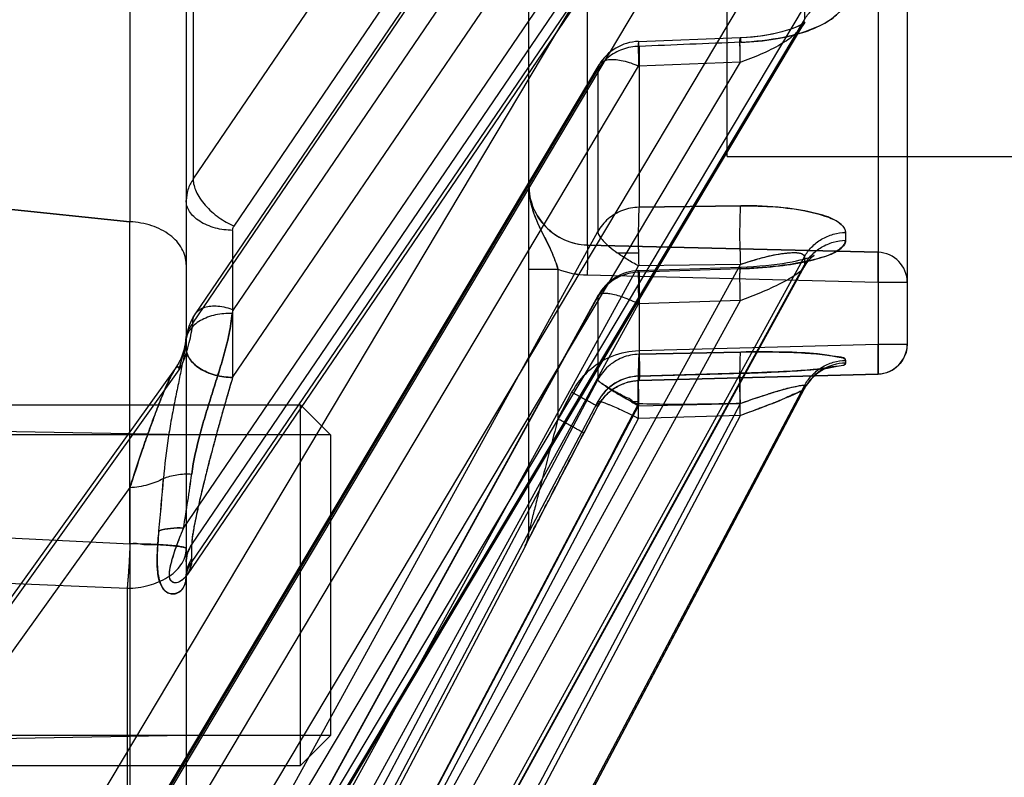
# Model space of a CAD drawing. Header units: millimetres. Extents: x 178516 to 426772, y -178579 to -115871.
# Tile 149 of 256: x 315909 to 315926, y -131806 to -131793. Entities that reach past the tile are written whole.
import ezdxf

# ---------------------------------------------------------------- set-up
doc = ezdxf.new("R2010")
doc.units = ezdxf.units.MM
doc.header["$MEASUREMENT"] = 0
doc.layers.get('0').update_dxf_attribs({"color": 252, "lineweight": 5})
doc.layers.add('EC-MTR_250-0_7OBJ', color=7, linetype='Continuous')
doc.layers.add('HEX_HEAD_SCR_M6X16OBJ', color=7, linetype='Continuous')
doc.layers.add('IS_centrale', color=7, linetype='Continuous', lineweight=13)

# ---------------------------------------------------------------- blocks, each defined once
blk = doc.blocks.new('VVS030s_FLX1_250_0.38kW_2.00x2v2_t')
at = {"layer": 'EC-MTR_250-0_7OBJ', "color": 7, "linetype": 'Continuous'}
for p, q in [((212.331, 322.444), (221.858, 340.546)), ((220.744, 339.801), (210.444, 320.315)), ((220.744, 339.587), (210.444, 320.102)), ((221.502, 339.667), (211.123, 320.035)), ((221.424, 339.522), (211.124, 320.037)), ((221.424, 339.154), (211.124, 319.669)), ((217.773, 338.89), (207.686, 319.817)), ((207.687, 319.821), (217.773, 338.893)), ((217.773, 338.845), (207.686, 319.772)), ((218.453, 338.612), (208.751, 320.267)), ((218.453, 338.41), (208.751, 320.065)), ((220.744, 337.144), (210.444, 318.407)), ((221.417, 337.004), (211.117, 318.268)), ((221.424, 337.031), (211.124, 318.293)), ((220.744, 336.512), (210.444, 317.775)), ((217.773, 336.1), (207.686, 317.76)), ((207.696, 317.795), (217.78, 336.129)), ((217.773, 335.966), (207.686, 317.626)), ((218.453, 335.989), (208.751, 318.35)), ((221.424, 335.94), (211.124, 317.204)), ((218.453, 335.391), (208.751, 317.751)), ((220.744, 331.718), (210.444, 314.45)), ((221.403, 331.698), (211.103, 314.431)), ((221.424, 331.775), (211.124, 314.506)), ((218.956, 323.139), (218.956, 331.281)), ((220.744, 330.692), (210.444, 313.424)), ((217.773, 330.581), (207.686, 313.679)), ((207.717, 313.778), (217.794, 330.662)), ((218.453, 330.642), (208.751, 314.386)), ((217.973, 322.938), (217.973, 330.529)), ((217.773, 330.363), (207.686, 313.461)), ((221.424, 330.004), (211.124, 312.738)), ((218.453, 329.671), (208.751, 313.414)), ((218.911, 321.466), (218.91, 329.008)), ((217.973, 325.588), (225.973, 325.728)), ((221.858, 324.763), (218.089, 319.507)), ((221.786, 324.549), (218.161, 319.497)), ((218.911, 321.465), (221.036, 324.426)), ((221.084, 323.047), (218.956, 323.139)), ((207.756, 307.929), (217.959, 322.914)), ((217.959, 322.913), (217.967, 322.928)), ((217.972, 322.938), (217.974, 322.943)), ((217.973, 322.701), (217.973, 322.938)), ((217.974, 322.945), (217.974, 322.942)), ((217.884, 322.709), (207.686, 307.732)), ((217.973, 312.672), (217.973, 322.701)), ((217.881, 322.65), (217.881, 322.413)), ((217.881, 322.413), (207.686, 307.439)), ((212.238, 322.248), (212.289, 322.348)), ((212.289, 322.349), (212.306, 322.383)), ((212.302, 322.375), (212.312, 322.395)), ((212.317, 322.405), (212.317, 322.406)), ((212.331, 322.444), (212.331, 322.435)), ((221.037, 322.297), (218.91, 322.401)), ((212.132, 322.042), (212.245, 322.263)), ((212.273, 322.211), (212.273, 317.833)), ((218.018, 322.139), (208.751, 308.528)), ((211.987, 321.761), (212.141, 322.061)), ((211.923, 321.639), (211.986, 321.761)), ((211.855, 321.508), (211.923, 321.639)), ((211.721, 321.25), (211.797, 321.397)), ((211.797, 321.397), (211.855, 321.508)), ((211.841, 321.481), (211.855, 321.508)), ((211.639, 321.094), (211.721, 321.25)), ((211.533, 320.892), (211.639, 321.094)), ((211.398, 320.635), (211.533, 320.892)), ((211.515, 320.857), (211.533, 320.892)), ((211.124, 320.112), (211.398, 320.635)), ((211.124, 320.112), (211.357, 320.557)), ((211.124, 320.112), (211.357, 320.556)), ((217.973, 320.588), (225.973, 320.449)), ((208.751, 320.267), (210.444, 320.315)), ((211.787, 320.324), (211.553, 319.879)), ((211.787, 317.833), (211.787, 320.324)), ((210.444, 320.102), (208.751, 320.065)), ((210.445, 320.038), (210.562, 320.038)), ((211.075, 320.032), (211.124, 320.112)), ((211.124, 320.037), (211.124, 320.112)), ((210.876, 319.832), (210.951, 319.891)), ((210.95, 319.89), (211.018, 319.959)), ((211.017, 319.957), (211.076, 320.033)), ((211.553, 319.879), (211.553, 319.88)), ((207.614, 319.708), (207.653, 319.763)), ((210.528, 319.692), (210.622, 319.711)), ((210.62, 319.711), (210.711, 319.741)), ((210.796, 319.781), (210.877, 319.832)), ((206.46, 319.575), (210.436, 319.684)), ((210.437, 319.683), (206.46, 319.575)), ((206.46, 267.237), (206.46, 319.575)), ((208.347, 319.547), (208.2, 319.54)), ((208.502, 319.553), (208.347, 319.547)), ((208.663, 319.558), (208.502, 319.553)), ((210.438, 319.609), (208.663, 319.558)), ((208.744, 319.562), (210.437, 319.61)), ((217.201, 319.632), (208.751, 307.221)), ((210.436, 319.684), (210.53, 319.692)), ((210.437, 319.61), (210.437, 319.683)), ((211.124, 318.293), (211.124, 319.669)), ((217.201, 317.185), (217.201, 319.632)), ((207.278, 319.464), (207.296, 319.47)), ((207.296, 319.47), (207.322, 319.48)), ((207.346, 319.474), (207.318, 319.469)), ((207.322, 319.48), (207.355, 319.495)), ((207.377, 319.478), (207.345, 319.473)), ((207.355, 319.495), (207.394, 319.516)), ((207.413, 319.482), (207.377, 319.478)), ((207.452, 319.487), (207.413, 319.482)), ((207.539, 319.496), (207.493, 319.491)), ((207.587, 319.5), (207.539, 319.496)), ((207.691, 319.509), (207.637, 319.505)), ((207.927, 319.525), (207.805, 319.517)), ((207.992, 319.529), (207.865, 319.521)), ((208.059, 319.533), (207.928, 319.525)), ((208.128, 319.537), (207.993, 319.529)), ((208.2, 319.54), (208.06, 319.533)), ((218.112, 319.422), (218.07, 319.341)), ((218.16, 319.496), (218.112, 319.421)), ((208.744, 319.209), (210.437, 319.245)), ((210.437, 319.245), (208.744, 319.209)), ((210.437, 317.88), (210.437, 319.245)), ((206.46, 319.076), (205.973, 319.076)), ((205.973, 267.258), (205.973, 319.076)), ((210.437, 319.184), (206.46, 319.076)), ((217.866, 318.729), (211.124, 308.82)), ((217.82, 318.574), (211.077, 308.666)), ((208.751, 318.35), (210.444, 318.407)), ((217.186, 318.505), (210.444, 308.598)), ((206.46, 318.049), (205.973, 318.049)), ((211.3, 317.927), (206.46, 318.049)), ((208.328, 317.768), (208.231, 317.758)), ((208.533, 317.785), (208.428, 317.777)), ((208.744, 317.823), (210.437, 317.88)), ((210.443, 317.854), (208.75, 317.796)), ((208.751, 317.751), (210.444, 317.775)), ((211.787, 317.833), (212.273, 317.833)), ((212.273, 317.833), (212.273, 316.428)), ((207.545, 317.618), (207.567, 317.636)), ((211.3, 317.428), (206.46, 317.549)), ((206.46, 317.549), (211.3, 317.428)), ((210.802, 317.557), (210.448, 317.557)), ((211.3, 312.547), (211.3, 317.428)), ((217.178, 317.113), (210.444, 307.216)), ((211.124, 314.506), (211.124, 317.204)), ((218.911, 309.499), (218.91, 317.042)), ((218.91, 317.042), (221.036, 316.819)), ((221.036, 316.819), (218.91, 317.042)), ((208.744, 316.776), (210.437, 316.8)), ((210.437, 316.8), (208.744, 316.776)), ((210.437, 314.123), (210.437, 316.8)), ((217.858, 316.335), (211.124, 306.441)), ((212.273, 316.428), (212.273, 267.092)), ((217.858, 309.578), (217.858, 316.335)), ((208.973, 315.956), (150.473, 315.956)), ((208.973, 315.956), (208.973, 214.256)), ((208.751, 314.386), (210.444, 314.45)), ((210.446, 314.041), (208.754, 313.976)), ((207.681, 313.73), (207.697, 313.749)), ((207.697, 313.748), (207.717, 313.779))]:
    blk.add_line(p, q, dxfattribs=at)
for points in [[(217.967, 322.928), (217.972, 322.939), (217.974, 322.943), (217.974, 322.945)], [(212.315, 322.401), (212.312, 322.394), (212.308, 322.383), (212.303, 322.37), (212.298, 322.356), (212.293, 322.34), (212.288, 322.322), (212.284, 322.304), (212.28, 322.285), (212.278, 322.265), (212.275, 322.245), (212.274, 322.224), (212.273, 322.202)], [(212.312, 322.395), (212.316, 322.403), (212.317, 322.405), (212.317, 322.406), (212.317, 322.405), (212.315, 322.401)], [(212.275, 322.245), (212.274, 322.224), (212.273, 322.202)], [(207.394, 319.515), (207.437, 319.543), (207.483, 319.576), (207.529, 319.615), (207.573, 319.659), (207.614, 319.708), (207.653, 319.762), (207.687, 319.821)], [(207.687, 319.821), (207.687, 319.82), (207.686, 319.819), (207.686, 319.819), (207.686, 319.818), (207.686, 319.818), (207.686, 319.817)], [(210.71, 319.741), (210.796, 319.782), (210.876, 319.832)], [(205.993, 319.215), (206.017, 319.28), (206.05, 319.342), (206.092, 319.398), (206.141, 319.449), (206.196, 319.491), (206.257, 319.526), (206.321, 319.552), (206.39, 319.569), (206.46, 319.575)], [(207.318, 319.469), (207.296, 319.466), (207.279, 319.463), (207.268, 319.46), (207.264, 319.46), (207.267, 319.461), (207.278, 319.464)], [(207.494, 319.491), (207.451, 319.487), (207.412, 319.482)], [(207.637, 319.505), (207.586, 319.5), (207.538, 319.496)], [(207.804, 319.517), (207.746, 319.513), (207.69, 319.509)], [(207.864, 319.521), (207.746, 319.513), (207.691, 319.509)], [(205.973, 319.076), (205.978, 319.146), (205.993, 319.215)], [(218.071, 319.344), (218.034, 319.258), (218.007, 319.172), (217.988, 319.085)], [(218.036, 319.262), (218.009, 319.178), (217.99, 319.094)], [(217.988, 319.082), (217.984, 319.057), (217.98, 319.031), (217.977, 319.005)], [(217.977, 319.005), (217.966, 318.929), (217.949, 318.854), (217.926, 318.78), (217.896, 318.709), (217.861, 318.64), (217.82, 318.574)], [(207.753, 317.677), (207.695, 317.662), (207.644, 317.648), (207.601, 317.635), (207.567, 317.623), (207.543, 317.613), (207.529, 317.607), (207.525, 317.605), (207.531, 317.608), (207.545, 317.618), (207.567, 317.635), (207.595, 317.661), (207.627, 317.695), (207.662, 317.74)], [(207.627, 317.695), (207.662, 317.74), (207.696, 317.796)], [(208.138, 317.746), (208.05, 317.733), (207.968, 317.72), (207.89, 317.706), (207.818, 317.692), (207.753, 317.677), (207.694, 317.662)], [(208.231, 317.758), (208.138, 317.746), (208.05, 317.733)], [(208.429, 317.777), (208.327, 317.768), (208.231, 317.758)], [(208.75, 317.796), (208.64, 317.792), (208.533, 317.785)], [(208.75, 317.796), (208.64, 317.792), (208.533, 317.785)], [(208.754, 313.976), (208.638, 313.97), (208.526, 313.96), (208.418, 313.947), (208.315, 313.931), (208.217, 313.913), (208.125, 313.893)], [(208.128, 313.893), (208.04, 313.871), (207.962, 313.849), (207.891, 313.825), (207.828, 313.802), (207.775, 313.779), (207.733, 313.758), (207.701, 313.741), (207.682, 313.728), (207.674, 313.722), (207.682, 313.731)], [(208.054, 313.875), (207.984, 313.855), (207.919, 313.835), (207.86, 313.814), (207.808, 313.793), (207.762, 313.773), (207.726, 313.755), (207.699, 313.739)], [(208.65, 313.97), (208.551, 313.962), (208.458, 313.952), (208.369, 313.94), (208.285, 313.926), (208.204, 313.91)], [(207.682, 313.728), (207.674, 313.722), (207.674, 313.722), (207.681, 313.73)]]:
    blk.add_lwpolyline(points, dxfattribs=at)
for centre, radius, start, end in [((9117.307, -4368.012), 10065.303, 152.1145313, 152.2401507), ((212.773, 322.211), 0.5, 152.2415, 180), ((212.773, 322.202), 0.5, 152.2374, 179.9998), ((267.048, 317.492), 48.847, 174.4889, 175.5133), ((266.268, 317.56), 48.063, 174.4805, 175.5217), ((247.226, 317.237), 29.616, 170.4734, 172.2368), ((247.2, 317.241), 29.59, 170.4726, 172.2376), ((187.047, 319.534), 21.711, 1.2334, 1.4016), ((210.416, 320.41), 0.8, 271.472, 332.1615), ((210.416, 320.408), 0.8, 271.6123, 332.1375), ((188.735, 319.572), 21.715, 1.2314, 1.3996), ((206.171, 312.007), 9.153, 61.3305, 62.1734), ((206.979, 320.192), 0.801, 271.4532, 332.0708), ((206.473, 319.075), 0.5, 91.4755, 179.9771), ((210.416, 318.653), 0.8, 271.9363, 331.1996), ((206.473, 318.049), 0.5, 180.0096, 268.5255), ((211.261, 316.422), 1.505, 69.5474, 88.5122), ((211.269, 316.464), 1.463, 69.2737, 88.7859), ((198.889, 317.693), 8.797, 359.5633, 0.4367), ((199.011, 317.693), 8.675, 359.5572, 0.4428), ((189.68, 317.27), 19.077, 0.7921, 1.4469), ((191.173, 317.29), 19.276, 0.793, 1.4411), ((211.274, 316.429), 0.999, 359.9472, 88.5535), ((198.455, 317.284), 8.544, 359.5569, 0.4431), ((198.573, 317.284), 8.426, 359.5507, 0.4493), ((210.416, 314.84), 0.8, 272.1963, 329.1827), ((184.558, 313.57), 23.128, 359.7303, 0.2697), ((184.74, 313.57), 22.946, 359.7282, 0.2718)]:
    blk.add_arc(centre, radius, start, end, dxfattribs=at)
for points, knots in [([(217.975, 322.97), (217.979, 323.034), (218.011, 323.154), (218.168, 323.258), (218.349, 323.196), (218.435, 323.004), (218.46, 322.773), (218.454, 322.492), (218.438, 322.294), (218.427, 322.183)], [0, 0, 0, 0, 0.125084, 0.226895, 0.328787, 0.453751, 0.611337, 0.783657, 1, 1, 1, 1]), ([(218.427, 322.183), (218.435, 322.257), (218.447, 322.397), (218.457, 322.597), (218.457, 322.774), (218.442, 322.927), (218.409, 323.054), (218.36, 323.153), (218.287, 323.217), (218.201, 323.241), (218.114, 323.222), (218.04, 323.165), (217.99, 323.076), (217.977, 323.006), (217.975, 322.97)], [0, 0, 0, 0, 0.143889, 0.27271, 0.386871, 0.48651, 0.570324, 0.639411, 0.698371, 0.75228, 0.806671, 0.86493, 0.928579, 1, 1, 1, 1]), ([(217.884, 322.709), (217.892, 322.773), (217.924, 322.875), (218.004, 322.974), (218.077, 323.029), (218.148, 323.058), (218.224, 323.032), (218.252, 322.965), (218.254, 322.887), (218.243, 322.799), (218.223, 322.715), (218.194, 322.615), (218.16, 322.51), (218.116, 322.389), (218.07, 322.268), (218.036, 322.183), (218.018, 322.139)], [0, 0, 0, 0, 0.132333, 0.212433, 0.25532, 0.321043, 0.35974, 0.406079, 0.459379, 0.519827, 0.586731, 0.636331, 0.734322, 0.812601, 0.901556, 1, 1, 1, 1]), ([(217.884, 322.709), (217.893, 322.782), (217.932, 322.894), (218.034, 323.003), (218.125, 323.057), (218.238, 323.036), (218.259, 322.913), (218.241, 322.791), (218.205, 322.648), (218.154, 322.491), (218.091, 322.319), (218.044, 322.201), (218.018, 322.139)], [0, 0, 0, 0, 0.150058, 0.232515, 0.30513, 0.359427, 0.43829, 0.521746, 0.623108, 0.737495, 0.861535, 1, 1, 1, 1]), ([(218.956, 323.139), (218.833, 323.137), (218.598, 323.106), (218.285, 322.977), (218.045, 322.773), (217.973, 322.575), (217.973, 322.48)], [0, 0, 0, 0, 0.285578, 0.5443, 0.778345, 1, 1, 1, 1]), ([(218.91, 322.401), (218.91, 322.413), (218.911, 322.435), (218.913, 322.468), (218.914, 322.502), (218.916, 322.539), (218.918, 322.578), (218.92, 322.618), (218.922, 322.66), (218.924, 322.706), (218.927, 322.756), (218.931, 322.811), (218.934, 322.87), (218.939, 322.932), (218.944, 322.999), (218.95, 323.068), (218.954, 323.115), (218.956, 323.139)], [0, 0, 0, 0, 0.046997, 0.089861, 0.13498, 0.185887, 0.239366, 0.292476, 0.348821, 0.411019, 0.479424, 0.553642, 0.633329, 0.718261, 0.808196, 0.902516, 1, 1, 1, 1]), ([(217.973, 322.938), (217.973, 322.905), (217.966, 322.837), (217.935, 322.739), (217.901, 322.679), (217.881, 322.65)], [0, 0, 0, 0, 0.326226, 0.657987, 1, 1, 1, 1]), ([(217.884, 322.709), (217.912, 322.747), (217.958, 322.83), (217.975, 322.924), (217.975, 322.97)], [0, 0, 0, 0, 0.512691, 1, 1, 1, 1]), ([(217.975, 322.97), (217.975, 322.924), (217.958, 322.83), (217.912, 322.748), (217.884, 322.709)], [0, 0, 0, 0, 0.485975, 1, 1, 1, 1]), ([(217.973, 322.938), (217.973, 322.941), (217.974, 322.948), (217.974, 322.959), (217.974, 322.966), (217.975, 322.97)], [0, 0, 0, 0, 0.314142, 0.647565, 1, 1, 1, 1]), ([(217.884, 322.709), (217.883, 322.703), (217.882, 322.689), (217.882, 322.669), (217.881, 322.656), (217.881, 322.65)], [0, 0, 0, 0, 0.344611, 0.678018, 1, 1, 1, 1]), ([(217.973, 322.701), (217.973, 322.677), (217.97, 322.627), (217.952, 322.552), (217.923, 322.48), (217.896, 322.435), (217.881, 322.413)], [0, 0, 0, 0, 0.24009, 0.48882, 0.742158, 1, 1, 1, 1]), ([(217.881, 322.413), (217.896, 322.435), (217.923, 322.48), (217.952, 322.553), (217.97, 322.627), (217.973, 322.677), (217.973, 322.701)], [0, 0, 0, 0, 0.258258, 0.512003, 0.761126, 1, 1, 1, 1]), ([(212.331, 322.435), (212.331, 322.434), (212.33, 322.431), (212.328, 322.426), (212.324, 322.419), (212.319, 322.408), (212.312, 322.396), (212.302, 322.374), (212.29, 322.35), (212.277, 322.324), (212.261, 322.294), (212.24, 322.253), (212.213, 322.201), (212.175, 322.126), (212.125, 322.028), (212.062, 321.906), (211.996, 321.779), (211.905, 321.603), (211.788, 321.379), (211.598, 321.014), (211.454, 320.74), (211.357, 320.557)], [0, 0, 0, 0, 0.001118, 0.003765, 0.007859, 0.013312, 0.020037, 0.027946, 0.046961, 0.057891, 0.06965, 0.095297, 0.123192, 0.152667, 0.214521, 0.279601, 0.347402, 0.417216, 0.560432, 0.706326, 1, 1, 1, 1]), ([(211.357, 320.557), (211.429, 320.694), (211.564, 320.951), (211.753, 321.313), (211.924, 321.64), (212.072, 321.928), (212.2, 322.169), (212.276, 322.332), (212.324, 322.411), (212.331, 322.435)], [0, 0, 0, 0, 0.219997, 0.411596, 0.578711, 0.743967, 0.870476, 0.965112, 1, 1, 1, 1]), ([(217.201, 319.632), (217.227, 319.718), (217.276, 319.886), (217.347, 320.129), (217.411, 320.357), (217.47, 320.569), (217.523, 320.767), (217.572, 320.952), (217.616, 321.125), (217.656, 321.286), (217.693, 321.436), (217.726, 321.575), (217.757, 321.705), (217.785, 321.825), (217.809, 321.937), (217.831, 322.04), (217.849, 322.136), (217.863, 322.223), (217.874, 322.299), (217.88, 322.361), (217.882, 322.398), (217.881, 322.413)], [0, 0, 0, 0, 0.0946, 0.182855, 0.265141, 0.341847, 0.413345, 0.479981, 0.542071, 0.599886, 0.653638, 0.703564, 0.749948, 0.792974, 0.832788, 0.869628, 0.903592, 0.934573, 0.961725, 0.983724, 1, 1, 1, 1]), ([(217.201, 319.632), (217.228, 319.72), (217.279, 319.895), (217.352, 320.151), (217.42, 320.396), (217.484, 320.627), (217.542, 320.845), (217.6, 321.066), (217.655, 321.281), (217.704, 321.482), (217.742, 321.643), (217.77, 321.769), (217.797, 321.889), (217.825, 322.022), (217.852, 322.165), (217.874, 322.298), (217.879, 322.376), (217.881, 322.413)], [0, 0, 0, 0, 0.096648, 0.190102, 0.279105, 0.362641, 0.440855, 0.515242, 0.601596, 0.673794, 0.731004, 0.775352, 0.808642, 0.859401, 0.91779, 0.961518, 1, 1, 1, 1]), ([(218.91, 322.401), (218.876, 322.389), (218.796, 322.385), (218.682, 322.42), (218.557, 322.404), (218.432, 322.414), (218.306, 322.42), (218.19, 322.43), (218.084, 322.442), (218.024, 322.455), (217.973, 322.468), (217.973, 322.48)], [0, 0, 0, 0, 0.114403, 0.243833, 0.372795, 0.506767, 0.641172, 0.769286, 0.881047, 0.962831, 1, 1, 1, 1]), ([(217.973, 322.48), (217.973, 322.477), (217.978, 322.471), (218, 322.46), (218.05, 322.448), (218.135, 322.436), (218.254, 322.424), (218.4, 322.415), (218.564, 322.407), (218.736, 322.403), (218.852, 322.401), (218.91, 322.401)], [0, 0, 0, 0, 0.008247, 0.022669, 0.076734, 0.168997, 0.296771, 0.454714, 0.632611, 0.816991, 1, 1, 1, 1]), ([(218.91, 322.401), (218.91, 322.155), (218.91, 321.562), (218.91, 320.689), (218.91, 319.891), (218.911, 319.163), (218.91, 318.437), (218.91, 317.696), (218.91, 317.229), (218.91, 317.042)], [0, 0, 0, 0, 0.137864, 0.331792, 0.488576, 0.584793, 0.739022, 0.894845, 1, 1, 1, 1]), ([(211.786, 320.324), (211.835, 320.508), (211.93, 320.871), (212.048, 321.322), (212.127, 321.629), (212.17, 321.796), (212.196, 321.893), (212.215, 321.968), (212.228, 322.02), (212.24, 322.067), (212.251, 322.11), (212.26, 322.145), (212.266, 322.17), (212.27, 322.186), (212.272, 322.193), (212.273, 322.199), (212.273, 322.201), (212.273, 322.202)], [0, 0, 0, 0, 0.294101, 0.581341, 0.719766, 0.785206, 0.846848, 0.876142, 0.903927, 0.929593, 0.952399, 0.971578, 0.98639, 0.991931, 0.996106, 0.998826, 1, 1, 1, 1]), ([(218.427, 322.183), (218.364, 322.163), (218.228, 322.135), (218.089, 322.133), (218.018, 322.139)], [0, 0, 0, 0, 0.48122, 1, 1, 1, 1]), ([(218.018, 322.139), (218.09, 322.133), (218.228, 322.135), (218.364, 322.163), (218.427, 322.183)], [0, 0, 0, 0, 0.520143, 1, 1, 1, 1]), ([(218.911, 321.466), (218.885, 321.386), (218.816, 321.171), (218.711, 320.855), (218.603, 320.546), (218.515, 320.303), (218.437, 320.1), (218.368, 319.923), (218.304, 319.773), (218.25, 319.653), (218.195, 319.552), (218.161, 319.488), (218.098, 319.432), (218.09, 319.488), (218.089, 319.507)], [0, 0, 0, 0, 0.112815, 0.301795, 0.446469, 0.552297, 0.64734, 0.738609, 0.807102, 0.864632, 0.918133, 0.954279, 0.974322, 1, 1, 1, 1]), ([(218.089, 319.507), (218.09, 319.488), (218.1, 319.432), (218.162, 319.491), (218.198, 319.556), (218.252, 319.658), (218.308, 319.782), (218.372, 319.933), (218.442, 320.111), (218.519, 320.316), (218.608, 320.559), (218.715, 320.868), (218.818, 321.179), (218.886, 321.388), (218.911, 321.466)], [0, 0, 0, 0, 0.025831, 0.046204, 0.082937, 0.138506, 0.196019, 0.265936, 0.359041, 0.452521, 0.559525, 0.706407, 0.890211, 1, 1, 1, 1]), ([(218.351, 321.313), (218.433, 321.359), (218.616, 321.432), (218.81, 321.461), (218.911, 321.466)], [0, 0, 0, 0, 0.479655, 1, 1, 1, 1]), ([(217.21, 318.567), (217.22, 318.68), (217.255, 318.906), (217.337, 319.24), (217.421, 319.516), (217.491, 319.737), (217.544, 319.903), (217.596, 320.069), (217.664, 320.29), (217.775, 320.676), (217.851, 321.012), (217.882, 321.238)], [0, 0, 0, 0, 0.123269, 0.247997, 0.374002, 0.437214, 0.500375, 0.563468, 0.626514, 0.752143, 1, 1, 1, 1]), ([(217.882, 321.238), (217.851, 321.012), (217.776, 320.676), (217.664, 320.29), (217.596, 320.069), (217.544, 319.903), (217.492, 319.737), (217.421, 319.516), (217.337, 319.24), (217.255, 318.906), (217.22, 318.68), (217.211, 318.567)], [0, 0, 0, 0, 0.247976, 0.373525, 0.436539, 0.49962, 0.562784, 0.625997, 0.752005, 0.876734, 1, 1, 1, 1]), ([(218.351, 321.313), (218.317, 321.298), (218.245, 321.272), (218.129, 321.247), (218.006, 321.235), (217.923, 321.235), (217.881, 321.238)], [0, 0, 0, 0, 0.231838, 0.479776, 0.738129, 1, 1, 1, 1]), ([(217.978, 319.011), (217.984, 319.083), (218.005, 319.236), (218.051, 319.476), (218.096, 319.691), (218.134, 319.874), (218.164, 320.019), (218.192, 320.169), (218.23, 320.376), (218.294, 320.756), (218.334, 321.087), (218.351, 321.313)], [0, 0, 0, 0, 0.092845, 0.197989, 0.313919, 0.375394, 0.438919, 0.504211, 0.571064, 0.709071, 1, 1, 1, 1]), ([(211.357, 320.557), (211.357, 320.556), (211.36, 320.554), (211.363, 320.552), (211.373, 320.546), (211.385, 320.539), (211.403, 320.529), (211.434, 320.512), (211.483, 320.485), (211.55, 320.449), (211.626, 320.409), (211.706, 320.366), (211.76, 320.338), (211.787, 320.324)], [0, 0, 0, 0, 0.002835, 0.014164, 0.034735, 0.065163, 0.105922, 0.156601, 0.285425, 0.44571, 0.626189, 0.814594, 1, 1, 1, 1]), ([(207.687, 319.821), (207.705, 319.855), (207.837, 319.895), (208.043, 320.001), (208.374, 320.124), (208.618, 320.215), (208.751, 320.267)], [0, 0, 0, 0, 0.099714, 0.318405, 0.629933, 1, 1, 1, 1]), ([(207.687, 319.821), (207.697, 319.841), (207.746, 319.859), (207.848, 319.915), (208.003, 319.976), (208.218, 320.066), (208.467, 320.161), (208.653, 320.23), (208.751, 320.267)], [0, 0, 0, 0, 0.059008, 0.121509, 0.30753, 0.485546, 0.728599, 1, 1, 1, 1]), ([(208.751, 320.267), (208.752, 320.221), (208.754, 320.129), (208.756, 319.993), (208.757, 319.883), (208.757, 319.802), (208.757, 319.748), (208.756, 319.701), (208.755, 319.66), (208.754, 319.626), (208.753, 319.599), (208.751, 319.582), (208.75, 319.572), (208.749, 319.566), (208.748, 319.563), (208.747, 319.561), (208.745, 319.561), (208.744, 319.562), (208.744, 319.562)], [0, 0, 0, 0, 0.195838, 0.391012, 0.574309, 0.657799, 0.733841, 0.801101, 0.858932, 0.906859, 0.944414, 0.971328, 0.980945, 0.988131, 0.99301, 0.995801, 0.997384, 1, 1, 1, 1]), ([(208.751, 320.267), (208.752, 320.221), (208.754, 320.129), (208.756, 319.993), (208.757, 319.883), (208.757, 319.802), (208.757, 319.748), (208.756, 319.701), (208.755, 319.66), (208.754, 319.626), (208.753, 319.599), (208.751, 319.582), (208.75, 319.572), (208.749, 319.566), (208.748, 319.563), (208.747, 319.561), (208.745, 319.561), (208.744, 319.562), (208.744, 319.562)], [0, 0, 0, 0, 0.195838, 0.391012, 0.574309, 0.657799, 0.733841, 0.801101, 0.858932, 0.906859, 0.944414, 0.971328, 0.980945, 0.988131, 0.99301, 0.995801, 0.997384, 1, 1, 1, 1]), ([(210.444, 320.315), (210.446, 320.221), (210.451, 320.049), (210.447, 319.828), (210.453, 319.686), (210.44, 319.624), (210.437, 319.61)], [0, 0, 0, 0, 0.402401, 0.72767, 0.941032, 1, 1, 1, 1]), ([(210.444, 320.315), (210.445, 320.253), (210.448, 320.126), (210.45, 319.953), (210.449, 319.767), (210.448, 319.712), (210.443, 319.599), (210.437, 319.61)], [0, 0, 0, 0, 0.265256, 0.530995, 0.771429, 0.945818, 1, 1, 1, 1]), ([(211.124, 320.037), (211.123, 320.035), (211.122, 320.033), (211.119, 320.031), (211.114, 320.03), (211.105, 320.029), (211.09, 320.031), (211.067, 320.036), (211.038, 320.045), (211.004, 320.056), (210.965, 320.071), (210.903, 320.096), (210.815, 320.134), (210.654, 320.208), (210.529, 320.271), (210.444, 320.315)], [0, 0, 0, 0, 0.004429, 0.009323, 0.01563, 0.023804, 0.04641, 0.077775, 0.117941, 0.166604, 0.223352, 0.287751, 0.437352, 0.610044, 1, 1, 1, 1]), ([(208.751, 320.065), (208.664, 320.033), (208.498, 319.975), (208.266, 319.899), (208.067, 319.838), (207.911, 319.796), (207.798, 319.772), (207.732, 319.761), (207.693, 319.762), (207.686, 319.772)], [0, 0, 0, 0, 0.251841, 0.472182, 0.660508, 0.810152, 0.911914, 0.966442, 1, 1, 1, 1]), ([(208.751, 320.065), (208.64, 320.023), (208.429, 319.951), (208.149, 319.862), (207.903, 319.792), (207.794, 319.775), (207.686, 319.754), (207.686, 319.772)], [0, 0, 0, 0, 0.320391, 0.597346, 0.815836, 0.952903, 1, 1, 1, 1]), ([(208.751, 320.065), (208.942, 320.07), (209.321, 320.077), (209.886, 320.083), (210.259, 320.076), (210.444, 320.071)], [0, 0, 0, 0, 0.338626, 0.671891, 1, 1, 1, 1]), ([(211.124, 320.112), (211.091, 320.049), (211.008, 319.933), (210.842, 319.798), (210.648, 319.709), (210.507, 319.685), (210.437, 319.683)], [0, 0, 0, 0, 0.251263, 0.500168, 0.748976, 1, 1, 1, 1]), ([(210.437, 319.245), (210.439, 319.254), (210.441, 319.276), (210.444, 319.314), (210.446, 319.361), (210.448, 319.412), (210.449, 319.465), (210.449, 319.518), (210.45, 319.57), (210.45, 319.62), (210.45, 319.668), (210.45, 319.713), (210.449, 319.756), (210.449, 319.794), (210.449, 319.83), (210.448, 319.863), (210.448, 319.894), (210.447, 319.923), (210.447, 319.953), (210.446, 319.983), (210.446, 320.013), (210.445, 320.042), (210.445, 320.061), (210.444, 320.07)], [0, 0, 0, 0, 0.032491, 0.080671, 0.138402, 0.201294, 0.266253, 0.33117, 0.394635, 0.455717, 0.513867, 0.568774, 0.619876, 0.666859, 0.710103, 0.749904, 0.786414, 0.821111, 0.856676, 0.893771, 0.931084, 0.967038, 1, 1, 1, 1]), ([(210.444, 320.07), (210.461, 320.076), (210.504, 320.067), (210.548, 320.024), (210.598, 319.976), (210.672, 319.962), (210.736, 319.92), (210.807, 319.885), (210.877, 319.845), (210.946, 319.805), (211.009, 319.765), (211.064, 319.728), (211.101, 319.698), (211.122, 319.678), (211.124, 319.669)], [0, 0, 0, 0, 0.066993, 0.146083, 0.230815, 0.320557, 0.417222, 0.517489, 0.618598, 0.719008, 0.814716, 0.900669, 0.965486, 1, 1, 1, 1]), ([(210.562, 320.038), (210.6, 320.017), (210.674, 319.976), (210.78, 319.915), (210.875, 319.858), (210.958, 319.805), (211.025, 319.76), (211.07, 319.726), (211.097, 319.703), (211.111, 319.69), (211.12, 319.679), (211.123, 319.672), (211.124, 319.669)], [0, 0, 0, 0, 0.193023, 0.375278, 0.541619, 0.687505, 0.808813, 0.902438, 0.938079, 0.966091, 0.986557, 1, 1, 1, 1]), ([(211.553, 319.879), (211.526, 319.893), (211.473, 319.922), (211.393, 319.964), (211.317, 320.005), (211.249, 320.041), (211.201, 320.068), (211.17, 320.085), (211.152, 320.095), (211.14, 320.102), (211.13, 320.108), (211.127, 320.109), (211.123, 320.112), (211.124, 320.112)], [0, 0, 0, 0, 0.185331, 0.37368, 0.554127, 0.714408, 0.843255, 0.893953, 0.934735, 0.965224, 0.985831, 0.997173, 1, 1, 1, 1]), ([(208.752, 320.002), (208.754, 319.91), (208.757, 319.773), (208.757, 319.597), (208.757, 319.478), (208.755, 319.377), (208.753, 319.299), (208.749, 319.246), (208.746, 319.218), (208.744, 319.209)], [0, 0, 0, 0, 0.347392, 0.515825, 0.668563, 0.797048, 0.89633, 0.963476, 1, 1, 1, 1]), ([(211.553, 319.879), (211.48, 319.745), (211.291, 319.498), (210.894, 319.251), (210.589, 319.19), (210.436, 319.184)], [0, 0, 0, 0, 0.333329, 0.665503, 1, 1, 1, 1]), ([(207.686, 319.772), (207.654, 319.711), (207.571, 319.595), (207.405, 319.458), (207.209, 319.371), (207.068, 319.349), (206.999, 319.347)], [0, 0, 0, 0, 0.2451, 0.499414, 0.754055, 1, 1, 1, 1]), ([(207.686, 319.817), (207.686, 319.813), (207.686, 319.798), (207.686, 319.783), (207.686, 319.772)], [0, 0, 0, 0, 0.241967, 1, 1, 1, 1]), ([(207.686, 319.817), (207.686, 319.813), (207.686, 319.798), (207.686, 319.783), (207.686, 319.771)], [0, 0, 0, 0, 0.241967, 1, 1, 1, 1]), ([(206.46, 319.076), (206.459, 319.109), (206.458, 319.174), (206.456, 319.269), (206.455, 319.355), (206.455, 319.431), (206.455, 319.485), (206.455, 319.521), (206.456, 319.541), (206.457, 319.558), (206.457, 319.565), (206.459, 319.577), (206.46, 319.575)], [0, 0, 0, 0, 0.199851, 0.391623, 0.567523, 0.720593, 0.844482, 0.893971, 0.934434, 0.965396, 0.986655, 1, 1, 1, 1]), ([(206.46, 319.575), (206.459, 319.577), (206.457, 319.565), (206.457, 319.558), (206.456, 319.541), (206.455, 319.521), (206.455, 319.485), (206.455, 319.431), (206.455, 319.355), (206.456, 319.269), (206.458, 319.174), (206.459, 319.109), (206.46, 319.076)], [0, 0, 0, 0, 0.013345, 0.034604, 0.065566, 0.106029, 0.155518, 0.279407, 0.432477, 0.608377, 0.800149, 1, 1, 1, 1]), ([(206.999, 319.392), (206.996, 319.434), (207.237, 319.452), (207.509, 319.51), (208.094, 319.537), (208.507, 319.555), (208.744, 319.562)], [0, 0, 0, 0, 0.072197, 0.274924, 0.595964, 1, 1, 1, 1]), ([(208.744, 319.562), (208.55, 319.557), (208.191, 319.544), (207.719, 319.515), (207.332, 319.485), (207.146, 319.447), (206.998, 319.42), (206.999, 319.392)], [0, 0, 0, 0, 0.329484, 0.60815, 0.820697, 0.951442, 1, 1, 1, 1]), ([(210.437, 319.184), (210.436, 319.215), (210.434, 319.277), (210.432, 319.37), (210.431, 319.459), (210.431, 319.528), (210.431, 319.577), (210.431, 319.607), (210.432, 319.632), (210.432, 319.651), (210.433, 319.668), (210.434, 319.674), (210.436, 319.685), (210.437, 319.683)], [0, 0, 0, 0, 0.185674, 0.375445, 0.557855, 0.719771, 0.788995, 0.849117, 0.899543, 0.939684, 0.969169, 0.988495, 1, 1, 1, 1]), ([(210.437, 319.245), (210.532, 319.248), (210.721, 319.287), (210.963, 319.438), (211.08, 319.587), (211.124, 319.669)], [0, 0, 0, 0, 0.340686, 0.669499, 1, 1, 1, 1]), ([(217.201, 319.632), (217.298, 319.63), (217.445, 319.61), (217.627, 319.548), (217.75, 319.485), (217.85, 319.407), (217.922, 319.319), (217.964, 319.228), (217.973, 319.165), (217.973, 319.136)], [0, 0, 0, 0, 0.290228, 0.436472, 0.57528, 0.701801, 0.814394, 0.911876, 1, 1, 1, 1]), ([(217.973, 319.136), (217.973, 319.165), (217.964, 319.227), (217.923, 319.319), (217.851, 319.406), (217.751, 319.485), (217.628, 319.548), (217.445, 319.61), (217.298, 319.63), (217.201, 319.632)], [0, 0, 0, 0, 0.087664, 0.184571, 0.297222, 0.423848, 0.562826, 0.709292, 1, 1, 1, 1]), ([(206.999, 319.347), (206.999, 319.351), (206.999, 319.366), (206.999, 319.381), (206.999, 319.392)], [0, 0, 0, 0, 0.258083, 1, 1, 1, 1]), ([(218.089, 319.507), (218.066, 319.468), (218.023, 319.373), (217.968, 319.221), (217.922, 319.057), (217.887, 318.894), (217.872, 318.785), (217.866, 318.729)], [0, 0, 0, 0, 0.167319, 0.38389, 0.595936, 0.79205, 1, 1, 1, 1]), ([(218.089, 319.507), (218.087, 319.494), (218.084, 319.467), (218.073, 319.424), (218.06, 319.379), (218.047, 319.329), (218.032, 319.278), (218.018, 319.225), (218.005, 319.171), (217.994, 319.117), (217.984, 319.064), (217.98, 319.029), (217.978, 319.012)], [0, 0, 0, 0, 0.077984, 0.162261, 0.256808, 0.358843, 0.46433, 0.572491, 0.681566, 0.790707, 0.8978, 1, 1, 1, 1]), ([(217.978, 319.012), (217.982, 319.052), (217.997, 319.137), (218.029, 319.263), (218.069, 319.386), (218.083, 319.469), (218.089, 319.507)], [0, 0, 0, 0, 0.23849, 0.506216, 0.771134, 1, 1, 1, 1]), ([(206.999, 319.347), (206.997, 319.304), (207.234, 319.278), (207.51, 319.225), (208.093, 319.205), (208.507, 319.205), (208.744, 319.209)], [0, 0, 0, 0, 0.073198, 0.275894, 0.596451, 1, 1, 1, 1]), ([(208.744, 319.209), (208.551, 319.205), (208.191, 319.203), (207.718, 319.22), (207.332, 319.249), (207.143, 319.285), (206.998, 319.318), (206.999, 319.347)], [0, 0, 0, 0, 0.329076, 0.607277, 0.81956, 0.950434, 1, 1, 1, 1]), ([(217.209, 318.567), (217.301, 318.565), (217.441, 318.576), (217.617, 318.627), (217.736, 318.681), (217.836, 318.751), (217.911, 318.832), (217.96, 318.92), (217.975, 318.982), (217.978, 319.012)], [0, 0, 0, 0, 0.286132, 0.429436, 0.565961, 0.691717, 0.805318, 0.907103, 1, 1, 1, 1]), ([(217.866, 318.729), (217.887, 318.757), (217.924, 318.816), (217.962, 318.912), (217.975, 318.979), (217.978, 319.012)], [0, 0, 0, 0, 0.342826, 0.675498, 1, 1, 1, 1]), ([(217.866, 318.729), (217.866, 318.699), (217.857, 318.64), (217.816, 318.56), (217.75, 318.499), (217.663, 318.458), (217.559, 318.439), (217.396, 318.441), (217.27, 318.474), (217.186, 318.505)], [0, 0, 0, 0, 0.107563, 0.208785, 0.311137, 0.42169, 0.545204, 0.683441, 1, 1, 1, 1]), ([(217.186, 318.505), (217.191, 318.512), (217.198, 318.525), (217.206, 318.546), (217.208, 318.56), (217.209, 318.567)], [0, 0, 0, 0, 0.344457, 0.674693, 1, 1, 1, 1]), ([(210.437, 317.88), (210.438, 317.873), (210.46, 317.827), (210.441, 318.033), (210.454, 318.144), (210.446, 318.32), (210.444, 318.407)], [0, 0, 0, 0, 0.039438, 0.2026, 0.539411, 1, 1, 1, 1]), ([(211.124, 318.293), (211.123, 318.286), (211.121, 318.273), (211.105, 318.249), (211.075, 318.235), (211.039, 318.229), (210.989, 318.227), (210.915, 318.235), (210.814, 318.259), (210.698, 318.296), (210.573, 318.346), (210.487, 318.386), (210.444, 318.407)], [0, 0, 0, 0, 0.027267, 0.053528, 0.11449, 0.153811, 0.20004, 0.313742, 0.454859, 0.619691, 0.803399, 1, 1, 1, 1]), ([(208.751, 318.35), (208.637, 318.305), (208.405, 318.219), (208.087, 318.074), (207.848, 317.938), (207.721, 317.841), (207.696, 317.795)], [0, 0, 0, 0, 0.305069, 0.619042, 0.868701, 1, 1, 1, 1]), ([(208.751, 318.35), (208.752, 318.306), (208.754, 318.221), (208.756, 318.116), (208.757, 318.038), (208.757, 317.985), (208.757, 317.937), (208.757, 317.896), (208.756, 317.862), (208.755, 317.835), (208.754, 317.817), (208.753, 317.806), (208.752, 317.801), (208.752, 317.798), (208.751, 317.796), (208.749, 317.797), (208.748, 317.799), (208.747, 317.803), (208.746, 317.811), (208.745, 317.818), (208.744, 317.823)], [0, 0, 0, 0, 0.224566, 0.439089, 0.538233, 0.629747, 0.712012, 0.783406, 0.842555, 0.889038, 0.922689, 0.93466, 0.943383, 0.948914, 0.951586, 0.953488, 0.957677, 0.964502, 0.973906, 1, 1, 1, 1]), ([(208.751, 318.35), (208.752, 318.314), (208.754, 318.243), (208.756, 318.141), (208.757, 318.045), (208.757, 317.972), (208.757, 317.921), (208.757, 317.888), (208.756, 317.861), (208.755, 317.838), (208.755, 317.82), (208.753, 317.807), (208.752, 317.801), (208.751, 317.796), (208.75, 317.796)], [0, 0, 0, 0, 0.193409, 0.381581, 0.556667, 0.710501, 0.776955, 0.835507, 0.885629, 0.926795, 0.958609, 0.981174, 0.994764, 1, 1, 1, 1]), ([(210.437, 317.88), (210.53, 317.883), (210.718, 317.92), (210.961, 318.065), (211.08, 318.213), (211.124, 318.293)], [0, 0, 0, 0, 0.336677, 0.670125, 1, 1, 1, 1]), ([(206.46, 318.049), (206.46, 318.017), (206.458, 317.955), (206.457, 317.865), (206.456, 317.781), (206.455, 317.707), (206.455, 317.653), (206.456, 317.616), (206.457, 317.595), (206.457, 317.577), (206.458, 317.564), (206.459, 317.555), (206.46, 317.551), (206.46, 317.549)], [0, 0, 0, 0, 0.190117, 0.373293, 0.542815, 0.692615, 0.817098, 0.868468, 0.911919, 0.947002, 0.973475, 0.991166, 1, 1, 1, 1]), ([(211.3, 317.428), (211.299, 317.429), (211.298, 317.433), (211.297, 317.442), (211.297, 317.455), (211.296, 317.472), (211.295, 317.494), (211.295, 317.531), (211.294, 317.585), (211.295, 317.659), (211.296, 317.743), (211.297, 317.833), (211.299, 317.895), (211.3, 317.927)], [0, 0, 0, 0, 0.008642, 0.026165, 0.052497, 0.087468, 0.130839, 0.182159, 0.306628, 0.456517, 0.626212, 0.809621, 1, 1, 1, 1]), ([(208.744, 317.823), (208.55, 317.816), (208.191, 317.792), (207.707, 317.722), (207.338, 317.622), (207.096, 317.521), (206.998, 317.4), (206.999, 317.35)], [0, 0, 0, 0, 0.310831, 0.575922, 0.782799, 0.920423, 1, 1, 1, 1]), ([(206.999, 317.35), (206.998, 317.416), (207.168, 317.571), (207.524, 317.678), (208.079, 317.786), (208.506, 317.814), (208.744, 317.823)], [0, 0, 0, 0, 0.105602, 0.310447, 0.618095, 1, 1, 1, 1]), ([(207.686, 317.76), (207.653, 317.701), (207.57, 317.588), (207.405, 317.457), (207.209, 317.373), (207.068, 317.352), (206.999, 317.35)], [0, 0, 0, 0, 0.241929, 0.495433, 0.751472, 1, 1, 1, 1]), ([(207.696, 317.795), (207.694, 317.792), (207.689, 317.781), (207.686, 317.769), (207.686, 317.76)], [0, 0, 0, 0, 0.279188, 1, 1, 1, 1]), ([(207.696, 317.795), (207.694, 317.791), (207.69, 317.783), (207.687, 317.771), (207.686, 317.764), (207.686, 317.76)], [0, 0, 0, 0, 0.368593, 0.699399, 1, 1, 1, 1]), ([(208.751, 317.751), (208.664, 317.721), (208.499, 317.669), (208.266, 317.609), (208.068, 317.569), (207.91, 317.552), (207.798, 317.556), (207.719, 317.568), (207.688, 317.605), (207.686, 317.626)], [0, 0, 0, 0, 0.2478, 0.462856, 0.645404, 0.79004, 0.889112, 0.944936, 1, 1, 1, 1]), ([(208.751, 317.751), (208.641, 317.712), (208.432, 317.649), (208.145, 317.578), (207.915, 317.555), (207.764, 317.546), (207.686, 317.601), (207.686, 317.626)], [0, 0, 0, 0, 0.315474, 0.585424, 0.797028, 0.932129, 1, 1, 1, 1]), ([(208.75, 317.796), (208.749, 317.796), (208.748, 317.799), (208.747, 317.804), (208.745, 317.813), (208.745, 317.819), (208.744, 317.823)], [0, 0, 0, 0, 0.08185, 0.277576, 0.586197, 1, 1, 1, 1]), ([(210.444, 317.775), (210.507, 317.742), (210.629, 317.674), (210.747, 317.597), (210.802, 317.557)], [0, 0, 0, 0, 0.510632, 1, 1, 1, 1]), ([(212.273, 316.428), (212.273, 316.569), (212.227, 316.841), (212.062, 317.21), (211.893, 317.525), (211.812, 317.74), (211.787, 317.833)], [0, 0, 0, 0, 0.282016, 0.542492, 0.807525, 1, 1, 1, 1]), ([(212.273, 316.428), (212.273, 316.527), (212.25, 316.729), (212.153, 317.011), (212.022, 317.276), (211.885, 317.541), (211.82, 317.734), (211.787, 317.833)], [0, 0, 0, 0, 0.198463, 0.402305, 0.594166, 0.791174, 1, 1, 1, 1]), ([(217.973, 317.751), (217.973, 317.661), (218.029, 317.468), (218.244, 317.241), (218.551, 317.088), (218.787, 317.047), (218.91, 317.042)], [0, 0, 0, 0, 0.211491, 0.446599, 0.712501, 1, 1, 1, 1]), ([(207.686, 317.626), (207.653, 317.567), (207.57, 317.455), (207.404, 317.324), (207.208, 317.241), (207.068, 317.22), (206.999, 317.218)], [0, 0, 0, 0, 0.241678, 0.495088, 0.751224, 1, 1, 1, 1]), ([(208.755, 317.533), (208.756, 317.451), (208.758, 317.293), (208.757, 317.076), (208.752, 316.906), (208.748, 316.812), (208.744, 316.776)], [0, 0, 0, 0, 0.32566, 0.626836, 0.858977, 1, 1, 1, 1]), ([(210.437, 316.8), (210.438, 316.813), (210.44, 316.841), (210.443, 316.885), (210.445, 316.932), (210.446, 316.98), (210.447, 317.029), (210.448, 317.076), (210.449, 317.122), (210.449, 317.165), (210.45, 317.206), (210.45, 317.245), (210.45, 317.281), (210.45, 317.314), (210.45, 317.344), (210.45, 317.374), (210.449, 317.404), (210.449, 317.436), (210.449, 317.469), (210.449, 317.5), (210.448, 317.529), (210.448, 317.548), (210.448, 317.557)], [0, 0, 0, 0, 0.051452, 0.110629, 0.17382, 0.23845, 0.30272, 0.365415, 0.425762, 0.483266, 0.537565, 0.588687, 0.636618, 0.68019, 0.719436, 0.757194, 0.796401, 0.839355, 0.88423, 0.925743, 0.963704, 1, 1, 1, 1]), ([(211.124, 317.204), (211.123, 317.215), (211.117, 317.239), (211.091, 317.293), (211.03, 317.368), (210.929, 317.462), (210.848, 317.525), (210.802, 317.557)], [0, 0, 0, 0, 0.066485, 0.14924, 0.368084, 0.65605, 1, 1, 1, 1]), ([(212.273, 316.428), (212.273, 316.494), (212.26, 316.624), (212.184, 316.87), (212.004, 317.14), (211.739, 317.327), (211.495, 317.41), (211.365, 317.426), (211.3, 317.428)], [0, 0, 0, 0, 0.128231, 0.25362, 0.500016, 0.746347, 0.871712, 1, 1, 1, 1]), ([(206.999, 317.218), (206.998, 317.151), (207.166, 316.992), (207.524, 316.885), (208.079, 316.786), (208.507, 316.775), (208.744, 316.776)], [0, 0, 0, 0, 0.107374, 0.312324, 0.619005, 1, 1, 1, 1]), ([(208.744, 316.776), (208.55, 316.775), (208.192, 316.784), (207.707, 316.843), (207.337, 316.94), (207.094, 317.044), (206.998, 317.167), (206.999, 317.218)], [0, 0, 0, 0, 0.310142, 0.574332, 0.780775, 0.918845, 1, 1, 1, 1]), ([(210.437, 316.8), (210.53, 316.802), (210.717, 316.839), (210.96, 316.981), (211.08, 317.125), (211.124, 317.204)], [0, 0, 0, 0, 0.338556, 0.672241, 1, 1, 1, 1]), ([(217.201, 317.185), (217.201, 317.179), (217.199, 317.153), (217.189, 317.128), (217.178, 317.113)], [0, 0, 0, 0, 0.245755, 1, 1, 1, 1]), ([(217.858, 316.335), (217.857, 316.405), (217.825, 316.516), (217.745, 316.656), (217.658, 316.769), (217.551, 316.876), (217.396, 317), (217.267, 317.074), (217.178, 317.113)], [0, 0, 0, 0, 0.192448, 0.313099, 0.446661, 0.588446, 0.732077, 1, 1, 1, 1]), ([(217.201, 317.185), (217.298, 317.183), (217.444, 317.164), (217.625, 317.102), (217.748, 317.04), (217.848, 316.962), (217.921, 316.875), (217.964, 316.783), (217.973, 316.719), (217.973, 316.689)], [0, 0, 0, 0, 0.28888, 0.434509, 0.572844, 0.699072, 0.811505, 0.910593, 1, 1, 1, 1]), ([(217.858, 316.335), (217.895, 316.388), (217.953, 316.502), (217.973, 316.628), (217.973, 316.689)], [0, 0, 0, 0, 0.511133, 1, 1, 1, 1]), ([(210.437, 314.123), (210.53, 314.125), (210.715, 314.159), (210.958, 314.292), (211.079, 314.43), (211.124, 314.506)], [0, 0, 0, 0, 0.343049, 0.677618, 1, 1, 1, 1]), ([(211.124, 314.506), (211.123, 314.484), (211.114, 314.44), (211.07, 314.386), (211.003, 314.353), (210.917, 314.338), (210.814, 314.341), (210.651, 314.369), (210.527, 314.413), (210.444, 314.45)], [0, 0, 0, 0, 0.084123, 0.16553, 0.257001, 0.366674, 0.497567, 0.648891, 1, 1, 1, 1]), ([(208.751, 314.386), (208.634, 314.343), (208.403, 314.257), (208.101, 314.105), (207.868, 313.95), (207.752, 313.836), (207.717, 313.778)], [0, 0, 0, 0, 0.30686, 0.608845, 0.83252, 1, 1, 1, 1]), ([(208.751, 314.386), (208.752, 314.346), (208.754, 314.289), (208.755, 314.214), (208.756, 314.164), (208.757, 314.117), (208.757, 314.076), (208.757, 314.042), (208.757, 314.015), (208.756, 313.997), (208.756, 313.986), (208.755, 313.981), (208.755, 313.978), (208.754, 313.976), (208.752, 313.977), (208.752, 313.98), (208.751, 313.984), (208.75, 313.993), (208.748, 314.009), (208.746, 314.032), (208.745, 314.049), (208.744, 314.058)], [0, 0, 0, 0, 0.238237, 0.350013, 0.454144, 0.548645, 0.631852, 0.702181, 0.758053, 0.798201, 0.812355, 0.822619, 0.82906, 0.831888, 0.833923, 0.839325, 0.848376, 0.860955, 0.895966, 0.942835, 1, 1, 1, 1]), ([(208.751, 314.386), (208.752, 314.358), (208.753, 314.305), (208.755, 314.228), (208.756, 314.158), (208.757, 314.105), (208.757, 314.067), (208.757, 314.044), (208.757, 314.024), (208.757, 314.007), (208.756, 313.994), (208.756, 313.984), (208.755, 313.98), (208.754, 313.976), (208.754, 313.976)], [0, 0, 0, 0, 0.199485, 0.389115, 0.562618, 0.713688, 0.778889, 0.836425, 0.88582, 0.926599, 0.958376, 0.981108, 0.99487, 1, 1, 1, 1]), ([(210.437, 314.123), (210.439, 314.096), (210.443, 314.009), (210.455, 314.129), (210.446, 314.238), (210.446, 314.373), (210.444, 314.45)], [0, 0, 0, 0, 0.16379, 0.234314, 0.525776, 1, 1, 1, 1]), ([(208.744, 314.058), (208.55, 314.049), (208.188, 314.016), (207.699, 313.902), (207.324, 313.742), (207.072, 313.549), (206.998, 313.375), (206.999, 313.301)], [0, 0, 0, 0, 0.28842, 0.537992, 0.740329, 0.889484, 1, 1, 1, 1]), ([(206.999, 313.301), (206.998, 313.396), (207.127, 313.625), (207.513, 313.838), (208.07, 314.003), (208.506, 314.046), (208.744, 314.058)], [0, 0, 0, 0, 0.141385, 0.352459, 0.645187, 1, 1, 1, 1]), ([(208.744, 314.055), (209.026, 314.066), (209.59, 314.089), (210.155, 314.112), (210.437, 314.123)], [0, 0, 0, 0, 0.5, 1, 1, 1, 1]), ([(208.754, 313.976), (208.753, 313.976), (208.752, 313.979), (208.752, 313.982), (208.75, 313.99), (208.749, 313.999), (208.748, 314.011), (208.746, 314.031), (208.745, 314.047), (208.744, 314.058)], [0, 0, 0, 0, 0.02083, 0.074092, 0.159306, 0.27473, 0.418462, 0.588561, 1, 1, 1, 1]), ([(207.686, 313.679), (207.653, 313.624), (207.569, 313.519), (207.403, 313.399), (207.207, 313.322), (207.068, 313.302), (206.999, 313.301)], [0, 0, 0, 0, 0.235324, 0.487181, 0.746126, 1, 1, 1, 1]), ([(207.718, 313.779), (207.711, 313.767), (207.7, 313.746), (207.688, 313.712), (207.686, 313.69), (207.686, 313.679)], [0, 0, 0, 0, 0.36859, 0.699369, 1, 1, 1, 1])]:
    blk.add_open_spline(points, degree=3, knots=knots, dxfattribs=at)
blk.add_open_spline([(207.686, 319.817), (207.686, 319.818), (207.686, 319.82), (207.687, 319.821)], degree=3, dxfattribs=at)
at = {"layer": 'HEX_HEAD_SCR_M6X16OBJ', "color": 7, "linetype": 'Continuous'}
for p, q in [((216.073, 326.088), (215.573, 325.588)), ((225.973, 326.088), (216.073, 326.088)), ((216.073, 326.088), (216.073, 320.088)), ((215.573, 325.588), (225.973, 325.588)), ((215.573, 320.588), (215.573, 325.588)), ((215.573, 320.588), (225.973, 320.588)), ((216.073, 320.088), (215.573, 320.588)), ((225.973, 320.088), (216.073, 320.088))]:
    blk.add_line(p, q, dxfattribs=at)
blk = doc.blocks.new('A$C680519BF')
at = {"extrusion": (1.22461e-16, 0, -1)}
blk.add_blockref('VVS030s_FLX1_250_0.38kW_2.00x2v2_t', (2069.827, 89.5), dxfattribs=at)

msp = doc.modelspace()

# ---------------------------------------------------------------- block references
at = {"layer": 'IS_centrale', "xscale": -1, "rotation": 180}
msp.add_blockref('A$C680519BF', (318199.762, -131390.156), dxfattribs=at)

doc.saveas('drawing.dxf')
